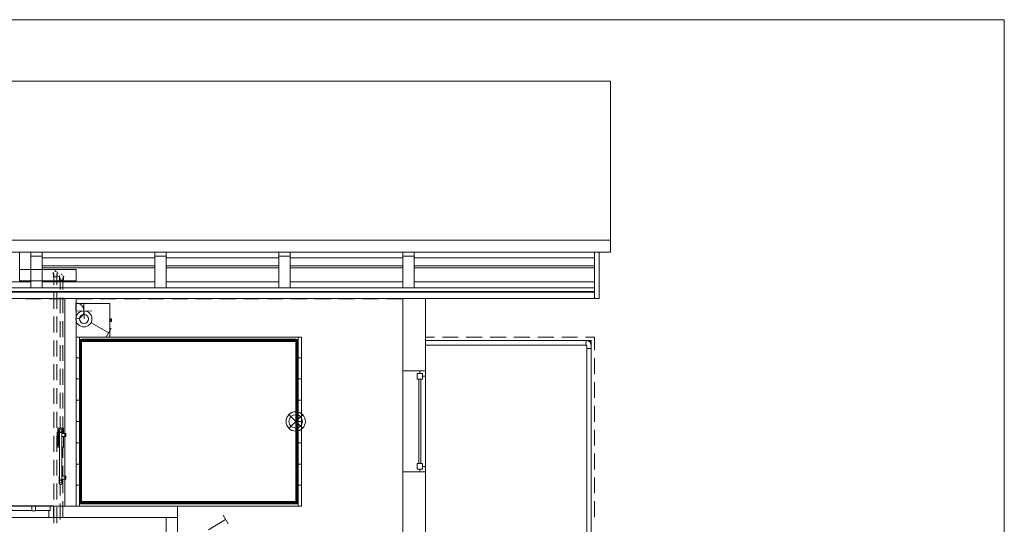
# Model space of a CAD drawing. Header units: millimetres. Extents: x 352 to 350573, y -22 to 37733.
# Tile 201 of 214: x 146877 to 164342, y 18630 to 27587. Entities that reach past the tile are written whole.
import ezdxf

# ---------------------------------------------------------------- set-up
doc = ezdxf.new("R2010")
doc.units = ezdxf.units.MM
for name, color, linetype, true_color in [('PDF _PD-Lighting', 7, 'Continuous', 0xb80000), ('PDF _PD-Switches', 7, 'Continuous', 0x37dd00), ('PDF$_83$-$Floor$Plan$-$В_Этаж$03_Сводный$A-AREA', 7, 'Continuous', 0xdd6e00), ('PDF$_83$-$Floor$Plan$-$В_Этаж$03_Сводный$A-DETL-MBND', 7, 'Continuous', 0xdd3700), ('PDF$_83$new_ifc_RVT-1-В_Этаж$03_Сводный$A-DETL-MBND', 7, 'Continuous', 0xdcdcdc), ('PDF$_83$new_ifc_RVT-1-В_Этаж$03_Сводный$A-DOOR', 7, 'Continuous', 0xdcdcdc), ('PDF$_83$new_ifc_RVT-1-В_Этаж$03_Сводный$A-FLOR-HRAL', 7, 'Continuous', 0xdcdcdc), ('PDF$_83$new_ifc_RVT-1-В_Этаж$03_Сводный$A-GENM', 7, 'Continuous', 0xdd6e6e), ('PDF$_83$new_ifc_RVT-1-В_Этаж$03_Сводный$A-GLAZ', 7, 'Continuous', 0x6edddd), ('PDF$_83$new_ifc_RVT-1-В_Этаж$03_Сводный$A-PART', 7, 'Continuous', 0xdcdcdc), ('PDF$_83$new_ifc_RVT-1-В_Этаж$03_Сводный$A-ROOF', 7, 'Continuous', 0xdddd6e), ('PDF$_83$new_ifc_RVT-1-В_Этаж$03_Сводный$A-WALL', 7, 'Continuous', 0xdddd6e), ('PDF$_83$new_ifc_RVT-1-В_Этаж$03_Сводный$I-FURN', 7, 'Continuous', 0xdcdcdc), ('PDF$_83$new_ifc_RVT-1-В_Этаж$03_Сводный$Q-SPCQ', 7, 'Continuous', 0xdcdcdc)]:
    doc.layers.add(name, color=color, linetype=linetype, true_color=true_color)
for name, color, linetype in [('PDF _PD-Socket', 1, 'Continuous'), ('PDF _PDF_Geometry', 7, 'Continuous'), ('PDF$_83$-$Floor$Plan$-$В_Этаж$03_Сводный$M-EQPM', 2, 'Continuous')]:
    doc.layers.add(name, color=color, linetype=linetype)

msp = doc.modelspace()

# ---------------------------------------------------------------- linework, layer by layer
at = {"layer": 'PDF _PD-Lighting', "lineweight": 0}
for points in [[(151888, 20340), (151661, 20567)], [(151888, 20567), (151661, 20340)]]:
    msp.add_lwpolyline(points, dxfattribs=at)
for radius in [172, 120]:
    msp.add_circle((151773, 20456), radius, dxfattribs=at)
at = {"layer": 'PDF _PD-Socket', "lineweight": 0}
for points in [[(147874, 22558), (147878, 22274)], [(148015, 22560), (148019, 22276)], [(147876, 22415), (148158, 22421)]]:
    msp.add_lwpolyline(points, dxfattribs=at)
msp.add_arc((147874, 22417), 142, 270.9471, 90.9471, dxfattribs=at)
at = {"layer": 'PDF _PD-Switches', "lineweight": 0}
for points in [[(148144, 22204), (148457, 22031)], [(148500, 22109), (148413, 21954)], [(150223, 18532), (150529, 18717)], [(150575, 18640), (150484, 18793)]]:
    msp.add_lwpolyline(points, dxfattribs=at)
for radius in [142, 80.6]:
    msp.add_circle((148017, 22276), radius, dxfattribs=at)
at = {"layer": 'PDF _PDF_Geometry', "lineweight": 0}
msp.add_lwpolyline([(126538, 347), (164342, 347), (164342, 27587), (126538, 27587), (126538, 347), (125740, 347), (125740, 5995), (126538, 5995), (125541, 5995), (125541, 10313), (126538, 10313)], dxfattribs=at)
at = {"layer": 'PDF$_83$-$Floor$Plan$-$В_Этаж$03_Сводный$A-AREA', "lineweight": 0}
for points in [[(147263, 22632), (146981, 22632)], [(147675, 22355), (147675, 22632), (147402, 22632)], [(148166, 22632), (147876, 22632), (147876, 22343)], [(148588, 22632), (148307, 22632)], [(149012, 22632), (148729, 22632)], [(149435, 22632), (149153, 22632)], [(149857, 22632), (149575, 22632)], [(150281, 22632), (149998, 22632)], [(150702, 22632), (150422, 22632)], [(151126, 22632), (150844, 22632)], [(151550, 22632), (151267, 22632)], [(151971, 22632), (151689, 22632)], [(152395, 22632), (152113, 22632)], [(152817, 22632), (152536, 22632)], [(153241, 22632), (152958, 22632)], [(153672, 22324), (153672, 22632), (153382, 22632)], [(147675, 21932), (147675, 22214)], [(147876, 22202), (147876, 21922)], [(153672, 21902), (153672, 22182)], [(147675, 21508), (147675, 21790)], [(147876, 21781), (147876, 21498)], [(153672, 21478), (153672, 21761)], [(147675, 21086), (147675, 21367)], [(147876, 21357), (147876, 21074)], [(153672, 21054), (153672, 21337)], [(147675, 20663), (147675, 20945)], [(147876, 20933), (147876, 20653)], [(153672, 20633), (153672, 20915)], [(147675, 20243), (147675, 20521)], [(147876, 20511), (147876, 20229)], [(153672, 20209), (153672, 20492)], [(147675, 19909), (147675, 20191)], [(147876, 20088), (147876, 19807)], [(153672, 19787), (153672, 20068)], [(147675, 19483), (147675, 19768)], [(147876, 19666), (147876, 19384)], [(153672, 19364), (153672, 19646)], [(147675, 19262), (147675, 19431)], [(147876, 19242), (147876, 18954), (148071, 18954)], [(153672, 18940), (153672, 19222)], [(147402, 18954), (147675, 18954), (147675, 19123)], [(146981, 18954), (147263, 18954)], [(148212, 18954), (148492, 18954)], [(148634, 18954), (148916, 18954)], [(149057, 18954), (149340, 18954)], [(149479, 18954), (149674, 18954), (149674, 18793)], [(153672, 18518), (153672, 18801)], [(149674, 18652), (149674, 18369)]]:
    msp.add_lwpolyline(points, dxfattribs=at)
at = {"layer": 'PDF$_83$-$Floor$Plan$-$В_Этаж$03_Сводный$A-DETL-MBND', "color": 5, "lineweight": 0}
for points in [[(147460, 23087), (147476, 23087), (147476, 23022), (147510, 23022), (147542, 23022), (147542, 23087), (147559, 23087)], [(147478, 23099), (147476, 23093)], [(147484, 23062), (147484, 22881)], [(147486, 23113), (147486, 23111)], [(147502, 23121), (147500, 23119)], [(147510, 23121), (147510, 23139)], [(147520, 23119), (147518, 23121)], [(147534, 23111), (147532, 23113)], [(147534, 22881), (147534, 23062)], [(147542, 23093), (147540, 23099)], [(147484, 22739), (147484, 22457)], [(147534, 22457), (147534, 22739)], [(147484, 22316), (147484, 22033)], [(147534, 22033), (147534, 22316)], [(147484, 21892), (147484, 21611)], [(147534, 21611), (147534, 21892)], [(147484, 21470), (147484, 21188)], [(147534, 21188), (147534, 21470)], [(147484, 21047), (147484, 20766)], [(147534, 20766), (147534, 21047)], [(147484, 20625), (147484, 20342)], [(147534, 20342), (147534, 20625)], [(147484, 20201), (147484, 19919)], [(147534, 19919), (147534, 20201)], [(147484, 19777), (147484, 19497)], [(147534, 19497), (147534, 19777)], [(147484, 19356), (147484, 19073)], [(147534, 19073), (147534, 19356)], [(147484, 18932), (147484, 18652)], [(147534, 18652), (147534, 18932)]]:
    msp.add_lwpolyline(points, dxfattribs=at)
at = {"layer": 'PDF$_83$-$Floor$Plan$-$В_Этаж$03_Сводный$A-DETL-MBND', "color": 1, "lineweight": 0}
for points in [[(147609, 23060), (147607, 23060)], [(147617, 23062), (147617, 23077)], [(147627, 23060), (147625, 23060)], [(147567, 23028), (147585, 23028), (147585, 22962), (147617, 22962), (147651, 22962), (147651, 23028), (147667, 23028)], [(147587, 23040), (147585, 23034)], [(147595, 23052), (147593, 23052)], [(147593, 23002), (147593, 22797)], [(147641, 23050), (147639, 23054)], [(147643, 22797), (147643, 23002)], [(147649, 23034), (147649, 23040)], [(147593, 22656), (147593, 22375)], [(147643, 22375), (147643, 22656)], [(147593, 22234), (147593, 21952)], [(147643, 21952), (147643, 22234)], [(147593, 21810), (147593, 21530)], [(147643, 21530), (147643, 21810)], [(147593, 21389), (147593, 21106)], [(147643, 21106), (147643, 21389)], [(147593, 20965), (147593, 20683)], [(147643, 20683), (147643, 20965)], [(147593, 20543), (147593, 20338)], [(147643, 20338), (147643, 20543)], [(147643, 19811), (147643, 19998)], [(147643, 19483), (147643, 19670)], [(147643, 19185), (147643, 19431)], [(147593, 19342), (147593, 19139)], [(147643, 18761), (147643, 19043)], [(147593, 18998), (147593, 18715)]]:
    msp.add_lwpolyline(points, dxfattribs=at)
at = {"layer": 'PDF$_83$-$Floor$Plan$-$В_Этаж$03_Сводный$M-EQPM', "lineweight": 0}
for points in [[(147542, 20052), (147542, 20048), (147544, 20044), (147544, 20040), (147544, 20036), (147546, 20034), (147546, 20032), (147546, 20030), (147548, 20030), (147550, 20030), (147552, 20032), (147552, 20034), (147552, 20036), (147554, 20040), (147554, 20044), (147554, 20048), (147554, 20052), (147554, 20245), (147554, 20249), (147554, 20253), (147554, 20257), (147552, 20261), (147552, 20263), (147550, 20265), (147550, 20267), (147548, 20267), (147546, 20265), (147546, 20263), (147544, 20261), (147544, 20257), (147544, 20253), (147542, 20249), (147542, 20245)], [(147625, 20275), (147625, 20301), (147605, 20313), (147585, 20301), (147585, 20275), (147605, 20263)], [(147625, 19400), (147605, 19411), (147585, 19400), (147585, 19376), (147605, 19364), (147625, 19376)]]:
    msp.add_lwpolyline(points, close=True, dxfattribs=at)
for points in [[(147548, 20030), (147558, 20030), (147559, 20030), (147563, 20036), (147565, 20042), (147567, 20052), (147567, 20245), (147565, 20253), (147563, 20261), (147559, 20265), (147558, 20267), (147548, 20267)], [(147655, 20243), (147655, 20338), (147556, 20338), (147556, 20263)], [(147589, 20243), (147575, 20243), (147583, 20243)], [(147575, 20191), (147575, 20193), (147575, 20195), (147575, 20199), (147575, 20203), (147575, 20207), (147575, 20213), (147575, 20217), (147575, 20223), (147575, 20229), (147575, 20233), (147575, 20237), (147575, 20241), (147575, 20243)], [(147575, 20243), (147575, 20243)], [(147583, 20191), (147575, 20191), (147589, 20191)], [(147575, 20191), (147575, 20191)], [(147583, 20257), (147583, 19417)], [(147627, 20243), (147695, 20243), (147621, 20243)], [(147621, 20191), (147695, 20191), (147627, 20191)], [(147627, 19417), (147627, 20257)], [(147627, 19998), (147655, 19998), (147655, 20191)], [(147695, 20243), (147695, 20241), (147695, 20237), (147695, 20233), (147695, 20229), (147695, 20223), (147695, 20217), (147695, 20213), (147695, 20207), (147695, 20203), (147695, 20199), (147695, 20195), (147695, 20193), (147695, 20191)], [(147695, 20243), (147695, 20243)], [(147695, 20191), (147695, 20191)], [(147556, 20034), (147556, 19998), (147583, 19998)], [(147589, 19483), (147575, 19483), (147583, 19483)], [(147575, 19431), (147575, 19433), (147575, 19435), (147575, 19439), (147575, 19443), (147575, 19447), (147575, 19453), (147575, 19457), (147575, 19463), (147575, 19469), (147575, 19473), (147575, 19477), (147575, 19481), (147575, 19483)], [(147575, 19483), (147575, 19483)], [(147583, 19431), (147575, 19431), (147589, 19431)], [(147575, 19431), (147575, 19431)], [(147627, 19483), (147695, 19483), (147621, 19483)], [(147621, 19431), (147695, 19431), (147627, 19431)], [(147695, 19483), (147695, 19481), (147695, 19477), (147695, 19473), (147695, 19469), (147695, 19463), (147695, 19457), (147695, 19453), (147695, 19447), (147695, 19443), (147695, 19439), (147695, 19435), (147695, 19433), (147695, 19431)], [(147695, 19483), (147695, 19483)], [(147695, 19431), (147695, 19431)]]:
    msp.add_lwpolyline(points, dxfattribs=at)
for points in [[(147575, 20309), (147575, 20257), (147635, 20257), (147635, 20309, 1.000011), (147573, 20310, 0.29707), (147573, 20270)], [(147573, 19369, 1.000011), (147635, 19368), (147635, 19417), (147575, 19417), (147575, 19368)]]:
    msp.add_lwpolyline(points, format="xyb", dxfattribs=at)
msp.add_arc((147604, 20290), 36.8, 326.9098, 33.0902, dxfattribs=at)
at = {"layer": 'PDF$_83$new_ifc_RVT-1-В_Этаж$03_Сводный$A-DETL-MBND', "lineweight": 0}
for points in [[(154235, 21954), (154074, 21954)], [(154657, 21954), (154376, 21954)], [(155081, 21954), (154798, 21954)], [(155504, 21954), (155222, 21954)], [(155926, 21954), (155643, 21954)], [(156350, 21954), (156067, 21954)], [(156771, 21954), (156491, 21954)], [(157074, 21719), (157074, 21954), (156913, 21954)], [(157074, 21295), (157074, 21578)], [(157074, 20873), (157074, 21154)], [(157074, 20450), (157074, 20732)], [(157074, 20026), (157074, 20309)], [(157074, 19604), (157074, 19887)], [(157074, 19181), (157074, 19463)], [(157074, 18759), (157074, 19039)]]:
    msp.add_lwpolyline(points, dxfattribs=at)
at = {"layer": 'PDF$_83$new_ifc_RVT-1-В_Этаж$03_Сводный$A-DOOR', "color": 133, "lineweight": 0, "true_color": 0x6edddd}
for points in [[(146461, 18874), (147090, 18874), (147090, 18954), (146461, 18954)], [(147160, 18868), (147160, 18958), (147090, 18958), (147090, 18868)], [(147418, 18874), (147418, 18954), (147160, 18954), (147160, 18874)], [(147418, 18874), (147394, 18874), (147394, 18753), (147476, 18753), (147476, 18954), (147418, 18954)]]:
    msp.add_lwpolyline(points, close=True, dxfattribs=at)
at = {"layer": 'PDF$_83$new_ifc_RVT-1-В_Этаж$03_Сводный$A-DOOR', "lineweight": 0}
for points in [[(146776, 18958), (147018, 18958), (147022, 18958), (147026, 18958), (147030, 18958), (147036, 18958), (147040, 18958), (147046, 18958), (147052, 18958), (147056, 18958), (147062, 18958), (147070, 18958), (147076, 18958), (147082, 18958), (147090, 18958)], [(147018, 18958), (147018, 18956)], [(147022, 18958), (147022, 18956)], [(147026, 18958), (147026, 18956)], [(147030, 18958), (147030, 18956)], [(147036, 18958), (147036, 18956)], [(147040, 18958), (147040, 18956)], [(147046, 18958), (147046, 18956)], [(147052, 18958), (147052, 18956)], [(147056, 18958), (147056, 18956)], [(147062, 18958), (147062, 18956)], [(147070, 18958), (147070, 18956)], [(147076, 18958), (147076, 18956)], [(147082, 18958), (147082, 18956)]]:
    msp.add_lwpolyline(points, dxfattribs=at)
at = {"layer": 'PDF$_83$new_ifc_RVT-1-В_Этаж$03_Сводный$A-FLOR-HRAL', "lineweight": 0}
for points in [[(154074, 21812), (156921, 21812), (156926, 21894), (156921, 21812), (156926, 21812), (156928, 21810), (156930, 21810), (156932, 21808), (156932, 21806), (156934, 21800), (156934, 21753), (157014, 21753), (157014, 21806), (157010, 21826), (157002, 21848), (156988, 21866), (156968, 21882), (156946, 21890), (156926, 21894), (157014, 21894), (156994, 21872), (156980, 21872)], [(156926, 21894), (154074, 21894)], [(156994, 21858), (156994, 21872), (157014, 21894), (157014, 21806)]]:
    msp.add_lwpolyline(points, dxfattribs=at)
msp.add_lwpolyline([(156934, 14307), (157014, 14301), (157014, 21753), (156934, 21753)], close=True, dxfattribs=at)
at = {"layer": 'PDF$_83$new_ifc_RVT-1-В_Этаж$03_Сводный$A-GENM', "lineweight": 0}
for points in [[(147275, 23461), (147275, 23390)], [(149274, 23461), (149274, 23390)], [(149475, 23461), (149475, 23390)], [(151474, 23461), (151474, 23390)], [(151675, 23461), (151675, 23390)], [(153674, 23461), (153674, 23390)], [(153875, 23461), (153875, 23390)]]:
    msp.add_lwpolyline(points, dxfattribs=at)
for points in [[(157074, 23461), (157074, 22640), (157153, 22640), (157153, 23461)], [(147275, 22825), (147275, 23390), (147076, 23390), (147076, 22825)], [(149475, 22825), (149475, 23390), (149274, 23390), (149274, 22825)], [(151675, 22825), (151675, 23390), (151474, 23390), (151474, 22825)], [(153875, 22825), (153875, 23390), (153674, 23390), (153674, 22825)], [(153672, 21357), (153672, 19559), (154076, 19559), (154076, 21357)], [(146076, 18751), (147476, 18751), (147476, 18956), (146076, 18956)]]:
    msp.add_lwpolyline(points, close=True, dxfattribs=at)
at = {"layer": 'PDF$_83$new_ifc_RVT-1-В_Этаж$03_Сводный$A-GLAZ', "lineweight": 0}
for points in [[(153975, 21357), (153975, 21307), (154024, 21307), (154024, 21257), (154074, 21257), (154074, 21357)], [(153925, 21208), (154024, 21208), (154024, 21307), (153925, 21307)], [(154024, 19708), (153925, 19708), (153925, 19608), (154024, 19608)], [(153975, 19608), (153975, 19559), (154074, 19559), (154074, 19658), (154024, 19658), (154024, 19608)]]:
    msp.add_lwpolyline(points, close=True, dxfattribs=at)
at = {"layer": 'PDF$_83$new_ifc_RVT-1-В_Этаж$03_Сводный$A-GLAZ', "color": 254, "lineweight": 0, "true_color": 0xdcdcdc}
for points in [[(153955, 21208), (153955, 19708)], [(153994, 19708), (153994, 21208)]]:
    msp.add_lwpolyline(points, dxfattribs=at)
at = {"layer": 'PDF$_83$new_ifc_RVT-1-В_Этаж$03_Сводный$A-PART', "lineweight": 0}
for points in [[(154074, 21812), (156921, 21812), (156926, 21894), (156921, 21812), (156926, 21812), (156928, 21810), (156930, 21810), (156932, 21808), (156932, 21806), (156934, 21800), (156934, 21753), (157014, 21753), (157014, 21806), (157010, 21826), (157002, 21848), (156988, 21866), (156968, 21882), (156946, 21890), (156926, 21894), (157014, 21894), (156994, 21872), (156980, 21872)], [(156926, 21894), (154074, 21894)], [(156994, 21858), (156994, 21872), (157014, 21894), (157014, 21806)]]:
    msp.add_lwpolyline(points, dxfattribs=at)
msp.add_lwpolyline([(156934, 14307), (157014, 14301), (157014, 21753), (156934, 21753)], close=True, dxfattribs=at)
at = {"layer": 'PDF$_83$new_ifc_RVT-1-В_Этаж$03_Сводный$A-ROOF', "color": 254, "lineweight": 0, "true_color": 0xdcdcdc}
msp.add_lwpolyline([(157354, 23672), (157354, 26493), (132197, 26493), (132197, 23672)], dxfattribs=at)
at = {"layer": 'PDF$_83$new_ifc_RVT-1-В_Этаж$03_Сводный$A-ROOF', "lineweight": 0}
for points in [[(157354, 23672), (132197, 23672), (132197, 23461), (157354, 23461)], [(157074, 22753), (132478, 22753), (132478, 22640), (157074, 22640)]]:
    msp.add_lwpolyline(points, close=True, dxfattribs=at)
at = {"layer": 'PDF$_83$new_ifc_RVT-1-В_Этаж$03_Сводный$A-WALL', "lineweight": 0}
for points in [[(147076, 23153), (147076, 23461), (146875, 23461), (146875, 23153)], [(146875, 22952), (147876, 22952), (147876, 23153), (146875, 23153)], [(147675, 22640), (147675, 18954), (147876, 18954), (147876, 22640)], [(154074, 21357), (154074, 22640), (153674, 22640), (153674, 21357)], [(154074, 17953), (154074, 19559), (153674, 19559), (153674, 17953)], [(149674, 18954), (147476, 18954), (147476, 18753), (149674, 18753)], [(149674, 18154), (149674, 18753), (149475, 18753), (149475, 18154)]]:
    msp.add_lwpolyline(points, close=True, dxfattribs=at)
at = {"layer": 'PDF$_83$new_ifc_RVT-1-В_Этаж$03_Сводный$I-FURN', "lineweight": 0}
for points in [[(147876, 22552), (148475, 22552), (148475, 21954), (147876, 21954)], [(148504, 22274), (148504, 22278), (148475, 22278)], [(148504, 22264), (148504, 22274), (148475, 22274)], [(148504, 22252), (148504, 22264), (148475, 22264)], [(148504, 22240), (148504, 22252), (148475, 22252)], [(148504, 22232), (148504, 22240), (148475, 22240)], [(148475, 22232), (148504, 22232), (148504, 22228), (148475, 22228)], [(147937, 21888), (147939, 21888), (147937, 21872), (147947, 21872), (147947, 19035), (147965, 19035), (147965, 19030), (147975, 19034), (147967, 19026), (147965, 19030), (147949, 19024), (147947, 19035), (147937, 19034), (147937, 21872), (147935, 21872), (147937, 21888), (147947, 21902), (147959, 21910), (147975, 21914), (151775, 21914), (151790, 21910), (151802, 21902), (151812, 21888), (151814, 21872), (151812, 21872), (151810, 21888), (151800, 21884), (151794, 21892), (151781, 21880), (151779, 21882), (151784, 21898), (151773, 21902), (151775, 21912), (147975, 21912), (147977, 21902), (147965, 21898), (147971, 21882), (147967, 21880), (147975, 21872), (147971, 21882), (147977, 21884), (147977, 21902), (151773, 21902), (151771, 21884), (151779, 21882), (151775, 21872), (151781, 21880), (151784, 21876), (151800, 21884), (151802, 21872), (151812, 21872), (151812, 19034), (151814, 19034), (151812, 19018), (151802, 19006), (151790, 18996), (151775, 18994), (147975, 18994), (147959, 18996), (147947, 19006), (147937, 19018), (147935, 19034), (147937, 19034), (147939, 19020), (147949, 19024), (147955, 19014), (147967, 19026), (147971, 19024), (147975, 19034), (147979, 19034)], [(147975, 19034), (147975, 19037), (147965, 19035), (147965, 21870), (147947, 21872), (147949, 21884), (147939, 21888), (147947, 21900), (147947, 21902)], [(147975, 19037), (147975, 21868), (147965, 21870), (147965, 21876), (147949, 21884), (147955, 21892), (147947, 21900), (147961, 21908), (147959, 21910)], [(147975, 21868), (147975, 21872), (147965, 21876), (147967, 21880), (147955, 21892), (147965, 21898), (147961, 21908), (147975, 21912), (147975, 21914)], [(147975, 21872), (147979, 21872), (147977, 21884), (151771, 21884), (151771, 21872), (151775, 21872)], [(147975, 21872), (147975, 21872)], [(147979, 21872), (151771, 21872)], [(148475, 21954), (151814, 21954), (151814, 21584), (151874, 21584), (151874, 21954), (151814, 21954), (151814, 21584), (151814, 21210), (151814, 20832), (151814, 20454), (151814, 20074), (151814, 19696), (151814, 19322), (151874, 19322), (151874, 19696), (151874, 20074), (151874, 20454), (151874, 20832), (151874, 21210), (151874, 21584), (151874, 21954), (151814, 21954)], [(151775, 21914), (151775, 21912), (151788, 21908), (151790, 21910)], [(151790, 18996), (151788, 18998), (151802, 19006), (151810, 19020), (151800, 19024), (151802, 19035), (151784, 19035), (151784, 21870), (151775, 21868), (151775, 21872), (151784, 21876), (151784, 21870), (151802, 21872), (151802, 19035), (151812, 19034), (151810, 19020), (151812, 19018)], [(151775, 21872), (151775, 21872)], [(151775, 21868), (151775, 19037), (151784, 19035), (151784, 19030), (151800, 19024), (151794, 19014), (151802, 19006)], [(151812, 21888), (151810, 21888), (151802, 21900), (151794, 21892), (151784, 21898), (151788, 21908), (151802, 21900), (151802, 21902)], [(149674, 18954), (151814, 18954), (151814, 19322), (151814, 19696), (151874, 19696), (151874, 20074), (151814, 20074), (151814, 20454), (151874, 20454), (151874, 20832), (151814, 20832), (151874, 20832), (151874, 21210), (151874, 21584), (151814, 21584), (151814, 21210), (151874, 21210), (151814, 21210), (151814, 20832), (151814, 20454), (151874, 20454), (151874, 20074), (151814, 20074), (151814, 19696), (151874, 19696), (151874, 19322), (151814, 19322), (151814, 18954), (151874, 18954), (151814, 18954)], [(151775, 19037), (151775, 19034), (151784, 19030), (151781, 19026), (151794, 19014), (151784, 19008), (151788, 18998), (151775, 18996), (151775, 18994)], [(151775, 19034), (151771, 19034), (151771, 19024), (147977, 19024), (147977, 19006), (147965, 19008), (147961, 18998), (147947, 19006), (147939, 19020), (147937, 19018)], [(151771, 19034), (147979, 19034), (147977, 19024), (147971, 19024), (147965, 19008), (147955, 19014), (147947, 19006)], [(147947, 19006), (147947, 19006)], [(147959, 18996), (147961, 18998), (147975, 18996), (147977, 19006), (151773, 19006), (151771, 19024), (151779, 19024), (151775, 19034), (151781, 19026), (151779, 19024), (151784, 19008), (151773, 19006), (151775, 18996), (147975, 18996), (147975, 18994)], [(147975, 19034), (147975, 19034)], [(151775, 19034), (151775, 19034)], [(151802, 19006), (151802, 19006)]]:
    msp.add_lwpolyline(points, dxfattribs=at)
for points in [[(147935, 19696), (147876, 19696), (147935, 19696), (147935, 19322), (147876, 19322), (147935, 19322), (147935, 19696), (147935, 20074), (147935, 20454), (147935, 20832), (147935, 21210), (147935, 21584), (147935, 21954), (147935, 21584), (147876, 21584), (147935, 21584), (147935, 21210), (147876, 21210), (147935, 21210), (147935, 20832), (147935, 20454), (147935, 20074)], [(147876, 20832), (147935, 20832)], [(147876, 20454), (147935, 20454)], [(147876, 20074), (147935, 20074)], [(147935, 19322), (147935, 18954)], [(151874, 19322), (151874, 18954)]]:
    msp.add_lwpolyline(points, close=True, dxfattribs=at)
at = {"layer": 'PDF$_83$new_ifc_RVT-1-В_Этаж$03_Сводный$Q-SPCQ', "lineweight": 0}
for points in [[(147275, 23358), (149274, 23358)], [(149475, 23358), (151474, 23358)], [(151675, 23358), (153674, 23358)], [(153875, 23358), (157074, 23358)], [(147275, 23217), (149274, 23217)], [(149274, 23181), (147275, 23181)], [(149475, 23217), (151474, 23217)], [(151474, 23181), (149475, 23181)], [(151675, 23217), (153674, 23217)], [(153674, 23181), (151675, 23181)], [(153875, 23217), (157074, 23217)], [(157074, 23181), (153875, 23181)], [(142475, 22934), (147076, 22934)], [(147275, 22934), (149274, 22934)], [(149475, 22934), (151474, 22934)], [(151675, 22934), (153674, 22934)], [(153875, 22934), (157074, 22934)], [(157074, 22757), (132478, 22757)]]:
    msp.add_lwpolyline(points, dxfattribs=at)
at = {"layer": 'PDF$_83$new_ifc_RVT-1-В_Этаж$03_Сводный$Q-SPCQ', "color": 9, "lineweight": 0, "true_color": 0xbababa}
msp.add_lwpolyline([(132478, 22825), (132478, 22761), (157074, 22761), (157074, 22825)], close=True, dxfattribs=at)

doc.saveas('drawing.dxf')
